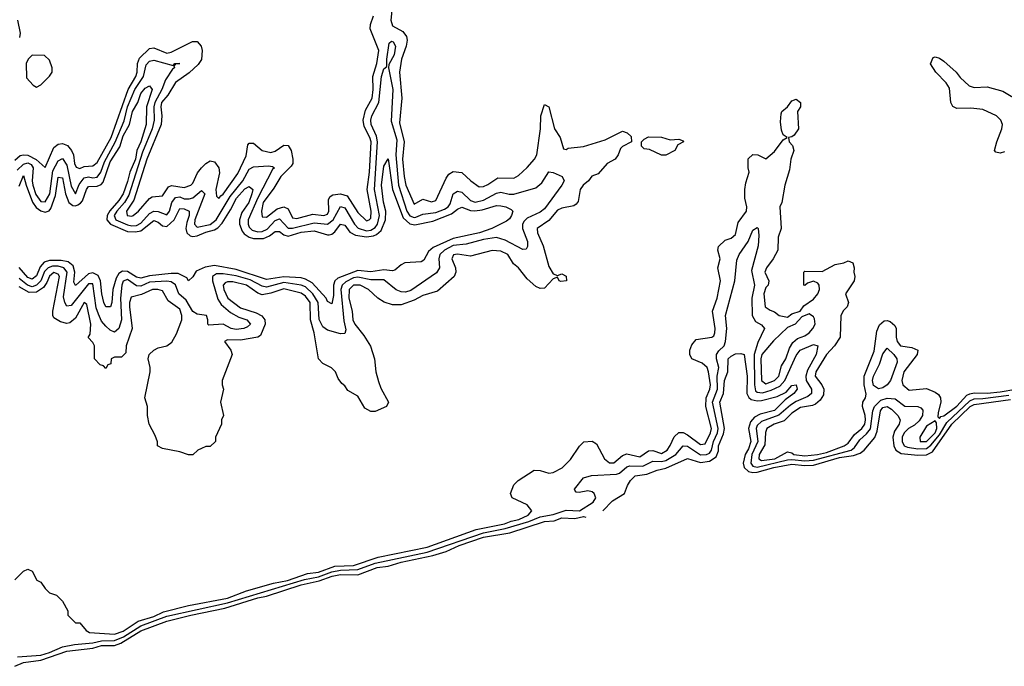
# Model space of a CAD drawing. Header units: inches. Extents: x 2671394 to 2765652, y 830470 to 955458.
# Tile 108 of 256: x 2742273 to 2746809, y 834854 to 837832. Entities that reach past the tile are written whole.
import ezdxf

# ---------------------------------------------------------------- set-up
doc = ezdxf.new("R2010")
doc.units = ezdxf.units.IN
doc.header["$MEASUREMENT"] = 0
doc.layers.add('C7843', color=7, linetype='Continuous')

msp = doc.modelspace()

# ---------------------------------------------------------------- linework, layer by layer
at = {"layer": 'C7843', "color": 2}
for points, elevation in [([(2743988.5, 837890), (2743983.2, 837830), (2743990, 837804.4), (2744037.1, 837777.1), (2744054, 837754), (2744057.6, 837737.6), (2744053.7, 837710), (2744031.4, 837650), (2744022.3, 837590), (2744033.1, 837470), (2744022.7, 837357.2), (2744043.2, 837270), (2744036.9, 837190), (2744043.2, 837110), (2744052.2, 837070), (2744090, 836982.8), (2744130, 837004.9), (2744170, 836994), (2744190, 836998.8), (2744237.4, 837102.6), (2744250, 837120.7), (2744270, 837133), (2744310, 837127.7), (2744350.4, 837090.4), (2744390, 837062.8), (2744410, 837064), (2744430, 837073.4), (2744476.2, 837103.8), (2744550, 837103), (2744570, 837114), (2744610, 837150.7), (2744643.7, 837190), (2744655.1, 837210), (2744672.7, 837330), (2744674, 837390), (2744690, 837442), (2744710.8, 837430), (2744736.3, 837330), (2744762.8, 837290), (2744778, 837238), (2744790, 837234), (2744800.2, 837239.8), (2744870, 837247.3), (2744970, 837278.8), (2745050, 837318), (2745071.6, 837311.6), (2745090, 837294), (2745092, 837270), (2745050, 837248.7), (2745040.7, 837239.3), (2745030.5, 837209.5), (2745016, 837190), (2744978.8, 837170), (2744937.3, 837122.7), (2744908.8, 837111.2), (2744893.4, 837090), (2744868.4, 837070), (2744854.4, 837050), (2744844.9, 836995.1), (2744837.1, 836982.9), (2744825.8, 836974.2), (2744770, 836964.2), (2744750, 836955.1), (2744710, 836907.6), (2744657.3, 836870), (2744658, 836850), (2744684.9, 836790), (2744710, 836694.8), (2744730, 836662), (2744750, 836654), (2744770, 836662), (2744790, 836651.3), (2744791.3, 836628.7), (2744765.6, 836625.6), (2744758, 836630), (2744750, 836646), (2744730, 836638), (2744690, 836595.3), (2744670, 836594), (2744650, 836604), (2744610, 836638), (2744570, 836689.4), (2744548.1, 836708.1), (2744520.9, 836750), (2744490, 836765.6), (2744450, 836769.6), (2744350, 836743.7), (2744290, 836752.8), (2744270.7, 836749.3), (2744263, 836730), (2744280.7, 836690), (2744282, 836670), (2744274, 836650), (2744198, 836582), (2744130, 836561.3), (2744090, 836540.4), (2744030, 836519.5), (2743990, 836518.4), (2743951.5, 836531.5), (2743922.7, 836550), (2743879.5, 836590), (2743841.2, 836610), (2743810, 836609.7), (2743790.3, 836590), (2743788.4, 836550), (2743804.9, 836490), (2743807.9, 836450), (2743816.5, 836430), (2743858.3, 836378.3), (2743888.7, 836328.7), (2743906.7, 836270), (2743914, 836210), (2743925.3, 836165.3), (2743935.9, 836135.9), (2743971.3, 836070), (2743962, 836050), (2743910, 836028), (2743890, 836028), (2743863.1, 836043.1), (2743830, 836098), (2743784.7, 836124.7), (2743770, 836146), (2743756.4, 836156.4), (2743740.2, 836180.2), (2743728, 836210), (2743708.9, 836228.9), (2743670, 836248), (2743648.7, 836270), (2743629.6, 836390), (2743611.9, 836450), (2743610.8, 836530), (2743590, 836558.9), (2743570, 836573.1), (2743490, 836593), (2743430, 836572.4), (2743390, 836565.7), (2743370, 836572.2), (2743318, 836610), (2743254.7, 836625.3), (2743230, 836624.7), (2743219.9, 836620.1), (2743210.4, 836610), (2743213.7, 836590), (2743232.2, 836550), (2743290, 836505.3), (2743361.4, 836481.4), (2743387.9, 836467.9), (2743402.4, 836450), (2743403.1, 836430), (2743382, 836378), (2743370.4, 836369.6), (2743290, 836356.9), (2743230, 836358), (2743216, 836350), (2743246, 836310), (2743251, 836290), (2743206, 836170), (2743204.7, 836150), (2743211, 836130), (2743198, 836070), (2743211.3, 836010), (2743202, 835990), (2743202, 835970), (2743174, 835910), (2743174, 835890), (2743150, 835866), (2743130, 835866), (2743110, 835858), (2743094, 835850), (2743070, 835828), (2743050, 835828), (2743010, 835842), (2742930, 835858), (2742908, 835870), (2742907.3, 835887.3), (2742896.4, 835916.4), (2742868.9, 835968.9), (2742862, 836010), (2742862, 836050), (2742849.2, 836090), (2742874, 836210), (2742874, 836230), (2742864, 836270), (2742869, 836290), (2742890, 836310.5), (2742910, 836320.5), (2742950, 836330.4), (2742973.4, 836346.6), (2742994.9, 836385.1), (2743018.9, 836450), (2743019.7, 836470), (2743010, 836499.3), (2742956.6, 836536.6), (2742930, 836583.7), (2742909.6, 836589.6), (2742884.7, 836590), (2742834, 836566), (2742786.4, 836553.6), (2742778.7, 836530), (2742778.9, 836510), (2742790.4, 836410), (2742763, 836330), (2742762, 836298), (2742742, 836278), (2742710, 836278), (2742694, 836270), (2742692.7, 836247.3), (2742678, 836242), (2742670, 836226), (2742658, 836238), (2742643.1, 836243.1), (2742618, 836270), (2742618, 836330), (2742610, 836346), (2742588, 836368), (2742596.5, 836383.5), (2742600.5, 836430), (2742581.2, 836521.2), (2742570, 836529.2), (2742530, 836457.2), (2742504, 836436), (2742490, 836432.7), (2742460.2, 836440.2), (2742430, 836459), (2742425.1, 836470), (2742426, 836490), (2742455.3, 836650), (2742450, 836659.6), (2742430, 836668), (2742410, 836651.3), (2742398.1, 836621.9), (2742381.7, 836598.3), (2742350, 836577.1), (2742316.3, 836576.3), (2742270, 836602)], 10), ([(2742250, 837184.4), (2742274, 837206), (2742290, 837210.3), (2742310, 837208.4), (2742348.9, 837188.9), (2742390, 837150.8), (2742430, 837243.8), (2742450, 837259.5), (2742470, 837262.6), (2742492.3, 837252.3), (2742511.8, 837230), (2742520.9, 837210), (2742525.5, 837170), (2742532.4, 837152.4), (2742550, 837147), (2742570, 837156.5), (2742610, 837159.5), (2742630, 837174.9), (2742693.6, 837290), (2742772.9, 837510), (2742807.6, 837570), (2742813.5, 837590), (2742815.3, 837630), (2742825.2, 837654.8), (2742870, 837698.7), (2742890, 837702.6), (2742950, 837678), (2742970, 837682.6), (2743068.1, 837731.9), (2743090, 837731.8), (2743108.4, 837710), (2743114, 837690), (2743110.6, 837649.4), (2743094.6, 837625.4), (2743052.7, 837587.3), (2742990, 837542.4), (2742955.3, 837484.7), (2742926.5, 837450), (2742922.2, 837430), (2742927.2, 837390), (2742923.9, 837350), (2742857.7, 837190), (2742799.1, 837000.9), (2742764.9, 836950), (2742767.3, 836930), (2742790, 836926.7), (2742796, 836930), (2742819.5, 836950), (2742870, 837008), (2742883.6, 837016.4), (2742930, 837021), (2742957.5, 837062.5), (2742971.9, 837068.1), (2743030, 837058.9), (2743060.9, 837070), (2743070, 837079.1), (2743092.5, 837127.5), (2743109.6, 837150), (2743130, 837170.5), (2743150, 837181.6), (2743170, 837178), (2743190.3, 837150), (2743193.7, 837126.3), (2743176.4, 837050), (2743179.8, 837019.8), (2743190, 837008), (2743198.7, 837021.3), (2743210, 837028.4), (2743276.9, 837123.1), (2743315.6, 837204.4), (2743323.9, 837256.1), (2743330, 837262.8), (2743350, 837264), (2743390.3, 837230.3), (2743430, 837220.3), (2743450, 837227.2), (2743490, 837254), (2743510, 837253), (2743522.6, 837230), (2743530.4, 837190), (2743530.5, 837170), (2743523.2, 837156.8), (2743476, 837110), (2743444.1, 837055.9), (2743394.9, 836990), (2743386, 836950), (2743390, 836924.7), (2743410, 836922.4), (2743459.5, 836960.5), (2743490, 836970.6), (2743510, 836960.7), (2743530, 836919.1), (2743550, 836917), (2743623.5, 836936.5), (2743674, 836930), (2743690, 836937.1), (2743696.8, 836950), (2743696.1, 837003.9), (2743702.9, 837017.1), (2743715.1, 837024.9), (2743750.3, 837030.4), (2743780.9, 837020.9), (2743830, 836943.8), (2743870, 836905.5), (2743882, 836910), (2743890, 836918), (2743892.3, 836950), (2743872.9, 837050), (2743884.5, 837130), (2743891.4, 837270), (2743886.4, 837290), (2743859.8, 837339.8), (2743854.6, 837370), (2743865.3, 837414.7), (2743896.1, 837470), (2743901.2, 837510), (2743899.8, 837570), (2743918.5, 837630), (2743927.3, 837690), (2743888, 837790), (2743889.6, 837810), (2743902.6, 837850)], 10), ([(2742262.9, 837830), (2742274.6, 837770), (2742272.2, 837750)], 10), ([(2742260.2, 837139.8), (2742290, 837167.2), (2742310, 837172.8), (2742325.1, 837165.1), (2742335.4, 837150), (2742330.8, 837090), (2742332.9, 837070), (2742347.2, 837027.2), (2742370, 836995.3), (2742390, 836992.9), (2742411.7, 837030), (2742424.7, 837135.3), (2742450, 837181.6), (2742470, 837192.7), (2742490, 837162), (2742510, 837066), (2742530, 837030.8), (2742546.5, 837073.5), (2742570, 837103.6), (2742590, 837108.1), (2742610, 837103.5), (2742630, 837107.1), (2742646.2, 837130), (2742662.7, 837177.3), (2742711.8, 837268.2), (2742753.4, 837366.6), (2742769.9, 837430), (2742803.7, 837510), (2742842.9, 837570), (2742855.6, 837624.4), (2742870, 837641.3), (2742890, 837645.3), (2742979, 837621), (2742988, 837630), (2743010.7, 837630), (2742991.1, 837628.9), (2742982, 837618), (2742986, 837610), (2742976.1, 837603.9), (2742944.3, 837555.7), (2742927.3, 837510), (2742895.9, 837450), (2742890.8, 837430), (2742891.8, 837370), (2742882.6, 837330), (2742838.4, 837221.6), (2742775.5, 837024.5), (2742755.5, 836990), (2742720.2, 836950), (2742708.6, 836930), (2742716, 836910), (2742770, 836886.6), (2742790, 836882.3), (2742810, 836884.2), (2742830, 836894.4), (2742870, 836939.6), (2742890, 836950.2), (2742910, 836949.1), (2742950, 836933.7), (2742963.1, 836950), (2742974, 836990), (2742990, 837012.8), (2743010, 837015.8), (2743030, 837007.8), (2743053.3, 837006.7), (2743070, 837012.2), (2743110, 837044.9), (2743124.9, 837030), (2743080.2, 836910), (2743078.3, 836890), (2743090, 836876.5), (2743150.4, 836889.6), (2743178.5, 836910), (2743242.4, 837017.6), (2743300.3, 837090), (2743330, 837144.2), (2743350, 837153.8), (2743418.9, 837158.9), (2743436.7, 837156.7), (2743446, 837150), (2743438, 837142), (2743369.1, 837010.9), (2743325.2, 836910), (2743324.9, 836890), (2743330, 836876.3), (2743343.5, 836863.5), (2743370, 836854.7), (2743390, 836856.5), (2743412, 836868), (2743450, 836907.8), (2743470, 836915.3), (2743510, 836871.3), (2743530, 836871.9), (2743630, 836897.1), (2743690, 836890.2), (2743716.8, 836910), (2743750, 836972), (2743770, 836964.9), (2743814.9, 836890), (2743831.6, 836871.6), (2743870, 836859.4), (2743890, 836862.3), (2743910, 836874.4), (2743921, 836890), (2743929.9, 836930), (2743907, 837050), (2743921.6, 837270), (2743916.2, 837296.2), (2743892.5, 837350), (2743889.8, 837370), (2743894.6, 837390), (2743928, 837450), (2743939.1, 837570), (2743950, 837606), (2743964, 837616), (2743964, 837650), (2743975.3, 837724.7), (2743986.3, 837733.7), (2743994, 837730), (2744004, 837710), (2743998, 837670), (2743973.8, 837626.2), (2743971.8, 837610), (2743992, 837510), (2743984, 837364), (2744010, 837278), (2744005.9, 837210), (2744018.4, 837070), (2744056.3, 836950), (2744070, 836929.3), (2744090, 836921), (2744097.6, 836922.4), (2744130, 836935.8), (2744190, 836944.3), (2744230, 836960.2), (2744246.6, 836970), (2744255.8, 836984.2), (2744270, 837030.6), (2744290, 837043.1), (2744310, 837038), (2744350, 836999.6), (2744371.5, 836991.5), (2744410, 837000.7), (2744470, 837033.1), (2744490, 837037.4), (2744528.1, 837028.1), (2744550, 837029.1), (2744650, 837058), (2744678.8, 837081.2), (2744710, 837130.7), (2744730, 837127.7), (2744771.3, 837110), (2744781, 837090), (2744770.8, 837070), (2744690, 836961.6), (2744670, 836945.1), (2744610, 836918.5), (2744596.3, 836903.7), (2744589.1, 836890), (2744589, 836870), (2744612, 836810), (2744612.8, 836787.2), (2744605.4, 836774.6), (2744590, 836773.2), (2744510, 836816), (2744470, 836829.7), (2744410, 836819.8), (2744330, 836798), (2744270, 836792), (2744229.1, 836770.9), (2744208.9, 836750), (2744203.6, 836730), (2744206.7, 836690), (2744193.7, 836666.3), (2744075, 836585), (2744050, 836578), (2744030, 836579.2), (2744007.8, 836587.8), (2743950, 836633.7), (2743890, 836634.8), (2743830, 836646.9), (2743810, 836642.5), (2743775, 836625), (2743757.6, 836610), (2743752.6, 836590), (2743765.9, 836445.9), (2743775.6, 836404.4), (2743770, 836387), (2743750, 836386), (2743690, 836402), (2743670, 836417.6), (2743651.8, 836451.8), (2743648.2, 836530), (2743623.5, 836570), (2743590, 836602.5), (2743570, 836609.8), (2743490, 836621.4), (2743410, 836600.6), (2743390, 836604.6), (2743333.8, 836633.8), (2743270, 836652.5), (2743210, 836662.3), (2743178.7, 836661.3), (2743161.3, 836650), (2743161.6, 836630), (2743185.2, 836545.2), (2743200.7, 836520.7), (2743243.4, 836483.4), (2743282.5, 836462.5), (2743319.1, 836450), (2743335.5, 836430), (2743322.8, 836417.2), (2743304.7, 836410), (2743270, 836406), (2743246.6, 836410), (2743210, 836429.7), (2743144.5, 836424.5), (2743139, 836430), (2743139.3, 836450), (2743133.2, 836470), (2743090, 836476.3), (2743070, 836487.6), (2743039.7, 836539.7), (2743006.3, 836570), (2742990.6, 836610.5), (2742970, 836625.3), (2742950, 836628.1), (2742870, 836622.7), (2742830, 836605.5), (2742810, 836605.8), (2742770, 836635), (2742750, 836627.3), (2742743.5, 836610), (2742736.8, 836550), (2742741.3, 836450), (2742730, 836409.2), (2742710, 836392.7), (2742690, 836402.7), (2742670, 836420.9), (2742650, 836443.7), (2742635.2, 836475.2), (2742625.4, 836505.4), (2742610, 836615.1), (2742590, 836616), (2742510, 836515.6), (2742490, 836512.3), (2742480.5, 836530), (2742475.1, 836555.1), (2742491.5, 836670), (2742475.4, 836690), (2742450, 836696.5), (2742423.7, 836696.3), (2742403.2, 836690), (2742387, 836673), (2742370, 836629.8), (2742350.6, 836609.5), (2742330, 836602.5), (2742309, 836609), (2742270, 836640.8)], 6), ([(2746810, 837223.7), (2746790, 837217.2), (2746770, 837222), (2746764, 837230), (2746774, 837270), (2746798, 837330), (2746800.5, 837350), (2746793, 837370), (2746772.3, 837390), (2746710, 837417.7), (2746655.1, 837424.9), (2746590, 837422.7), (2746572.1, 837432.1), (2746562.7, 837450), (2746557.2, 837517.2), (2746541, 837541), (2746494, 837590), (2746469.4, 837629.4), (2746482, 837658), (2746490, 837661), (2746510, 837654.8), (2746530, 837640.7), (2746587.3, 837590), (2746605.3, 837565.3), (2746647.4, 837527.4), (2746670, 837520.3), (2746730, 837522.3), (2746802.6, 837502.6), (2746890, 837450.4)], 10), ([(2742270, 837064.7), (2742290, 837114.4), (2742301.7, 837070), (2742331.9, 836991.9), (2742347.9, 836967.9), (2742370, 836952.3), (2742390, 836944.9), (2742407.9, 836952.1), (2742416.8, 836963.2), (2742437.3, 837022.7), (2742450, 837107.3), (2742470, 837104), (2742483.5, 837030), (2742499.1, 836990), (2742516.7, 836976.7), (2742530, 836974.2), (2742541, 836979), (2742553.4, 836986.6), (2742561.5, 836998.5), (2742579.8, 837050), (2742590, 837063.7), (2742630, 837064.9), (2742647.3, 837072.7), (2742656.6, 837083.4), (2742690, 837177), (2742733.6, 837246.4), (2742750, 837297.1), (2742778.7, 837350), (2742792.3, 837410), (2742816.3, 837450), (2742830, 837492.4), (2742850, 837517), (2742870, 837527.7), (2742882.4, 837510), (2742857.2, 837430), (2742855.9, 837350), (2742830.9, 837270), (2742812.6, 837230), (2742805.8, 837190), (2742779.8, 837130), (2742770, 837087), (2742749.1, 837030), (2742730, 836999.7), (2742688, 836952), (2742676.3, 836930), (2742674.2, 836910), (2742690.7, 836890.7), (2742770, 836857.1), (2742805.6, 836854.4), (2742830, 836860.2), (2742890, 836907.4), (2742910, 836900.3), (2742930, 836882.6), (2742950, 836878.9), (2742984.8, 836910), (2743010, 836962.4), (2743030, 836960.9), (2743053.1, 836950), (2743053.8, 836930), (2743042.2, 836897.8), (2743038.6, 836870), (2743043.1, 836850), (2743057.4, 836837.4), (2743070, 836833.4), (2743090, 836836.2), (2743130, 836854.2), (2743170, 836864.7), (2743186, 836874), (2743204.9, 836895.1), (2743243.7, 836956.3), (2743271.1, 837010), (2743310, 837052.8), (2743330, 837063.1), (2743346, 837050), (2743342.7, 837030), (2743327.6, 836990), (2743296.4, 836943.6), (2743285.5, 836910), (2743285.8, 836890), (2743298.1, 836858.1), (2743306.5, 836846.5), (2743330.1, 836830.1), (2743350, 836824.2), (2743395.6, 836824.5), (2743424, 836836), (2743450, 836856.9), (2743470, 836856), (2743490, 836841.7), (2743510, 836835.5), (2743570, 836854.2), (2743630, 836860.2), (2743690, 836840.9), (2743698, 836842), (2743710, 836844.2), (2743724.7, 836855.3), (2743750, 836890.3), (2743770, 836885.5), (2743794.2, 836854.2), (2743819.5, 836839.5), (2743870, 836831.5), (2743903.3, 836836.7), (2743917.2, 836842.9), (2743938.1, 836861.9), (2743958.2, 836910), (2743959.3, 836950), (2743948.8, 836991.2), (2743939.8, 837070), (2743950, 837158), (2743970, 837192), (2743990.2, 837050), (2744039, 836919), (2744070, 836892.1), (2744093, 836887), (2744176.2, 836903.8), (2744262.5, 836937.5), (2744290, 836959.5), (2744310, 836968.4), (2744350, 836953.8), (2744370, 836952.3), (2744403.3, 836956.7), (2744470, 836976.4), (2744490, 836974.4), (2744512, 836970), (2744537.3, 836957.3), (2744544.7, 836950), (2744538.8, 836930), (2744530, 836915.3), (2744515.9, 836904.1), (2744447.3, 836870), (2744390.8, 836850), (2744270, 836824.8), (2744177.8, 836782.2), (2744155.6, 836764.4), (2744134.7, 836725.3), (2744122.4, 836717.6), (2744047.4, 836712.6), (2744030, 836703.7), (2744001.1, 836678.9), (2743990, 836675.6), (2743950, 836679.8), (2743890, 836671.1), (2743830, 836677.2), (2743738, 836642), (2743724.9, 836630), (2743718, 836610), (2743718.5, 836561.5), (2743710, 836524), (2743690, 836534), (2743684.2, 836550), (2743620.4, 836620.4), (2743590, 836637.6), (2743570, 836642.8), (2743490, 836648.4), (2743410, 836636), (2743270, 836681.6), (2743170, 836699.7), (2743126.9, 836693.1), (2743086.4, 836673.6), (2743070, 836648), (2743050, 836629), (2743043.1, 836643.1), (2743002.9, 836662.9), (2742970, 836663.9), (2742870, 836652.1), (2742830, 836642.4), (2742810, 836646.4), (2742770, 836673.1), (2742746.5, 836673.5), (2742730, 836663), (2742717.8, 836642.2), (2742701.7, 836590), (2742696.5, 836530), (2742690.4, 836510), (2742670, 836509.6), (2742660.5, 836530), (2742651.6, 836570), (2742644.5, 836630), (2742633.5, 836653.5), (2742610, 836666.4), (2742590, 836661.5), (2742530, 836607.3), (2742522.6, 836622.6), (2742527, 836670), (2742518.9, 836698.9), (2742496.6, 836716.6), (2742462.9, 836722.9), (2742410, 836722.6), (2742384.6, 836715.4), (2742366.4, 836693.6), (2742350, 836651.8), (2742330, 836636.4), (2742310, 836645.1), (2742270, 836691.3)], 2), ([(2742250, 835252), (2742290, 835292), (2742310, 835302), (2742330, 835292), (2742351.6, 835251.6), (2742370, 835242), (2742390, 835212), (2742410, 835192), (2742442, 835182), (2742470, 835154), (2742494, 835110), (2742494, 835090), (2742530, 835054), (2742550, 835054), (2742579.6, 835019.6), (2742594, 835010), (2742710, 835002.8), (2742750, 835015.6), (2742818.1, 835061.9), (2742890, 835083.9), (2742934.8, 835105.2), (2743050, 835134.7), (2743230, 835168.4), (2743318.3, 835201.7), (2743442.4, 835237.6), (2743507, 835250), (2743598.7, 835281.3), (2743650, 835287.9), (2743724.5, 835315.5), (2743810, 835318.6), (2743923.9, 835356.1), (2744150, 835403.1), (2744375.9, 835484.1), (2744506, 835510), (2744537.3, 835522.7), (2744571.8, 835530), (2744615.6, 835550), (2744632.3, 835570), (2744610, 835597.2), (2744542, 835630), (2744534, 835650), (2744549.3, 835690.7), (2744568.7, 835710), (2744642.7, 835757.3), (2744670, 835756.3), (2744710, 835743.8), (2744730, 835746.4), (2744772.3, 835767.8), (2744810, 835807.3), (2744851.5, 835868.5), (2744872.3, 835887.7), (2744910, 835891), (2744930, 835878.8), (2744967.7, 835810), (2744990.7, 835790.7), (2745010, 835790.7), (2745050, 835825.5), (2745070, 835833), (2745130, 835819.5), (2745170, 835846.7), (2745190, 835848.8), (2745230, 835834.9), (2745255.6, 835850), (2745270, 835870.7), (2745288.3, 835911.7), (2745310, 835930.5), (2745330, 835930.4), (2745350, 835920.3), (2745410, 835875.5), (2745430, 835878.8), (2745454.8, 835930), (2745459.3, 835950), (2745433.6, 836050), (2745436.1, 836090), (2745452.9, 836130), (2745454.8, 836150), (2745445.6, 836210), (2745439.3, 836230), (2745417.2, 836250), (2745369.2, 836270), (2745360.7, 836290), (2745360.7, 836310), (2745370, 836334.8), (2745390, 836358.8), (2745462, 836370), (2745470, 836376), (2745475.6, 836390), (2745476.9, 836410), (2745465.1, 836490), (2745486.6, 836550), (2745502, 836630), (2745488.7, 836690), (2745499.3, 836730), (2745489, 836770), (2745492.1, 836787.9), (2745522.7, 836817.3), (2745550, 836826), (2745570, 836842.8), (2745582.4, 836897.6), (2745620.5, 836950), (2745622.4, 836970), (2745614, 837010), (2745614, 837050), (2745618.6, 837081.4), (2745634, 837130), (2745628.7, 837150), (2745629.3, 837190.7), (2745650, 837211), (2745674, 837210), (2745710, 837192), (2745750, 837224.7), (2745790, 837278), (2745808, 837290), (2745790, 837302), (2745782.7, 837322.7), (2745778.4, 837361.6), (2745780.9, 837399.1), (2745784, 837410), (2745810, 837431), (2745830, 837458.8), (2745850, 837466), (2745870.6, 837450), (2745870.7, 837430), (2745856, 837410), (2745860.4, 837330), (2745840.4, 837299.6), (2745830, 837292.3), (2745814, 837290), (2745818, 837270), (2745833, 837253), (2745839.1, 837230), (2745825.5, 837190), (2745819.1, 837140.9), (2745797.1, 837070), (2745784, 836990), (2745774.8, 836970), (2745781, 836870), (2745767.7, 836830), (2745764.9, 836770), (2745744, 836730), (2745714, 836690), (2745706, 836670), (2745724, 836630), (2745720.7, 836610), (2745710, 836599.3), (2745700.4, 836570), (2745707.7, 836510), (2745730, 836494), (2745750, 836487.3), (2745772, 836470), (2745810, 836462.8), (2745830, 836477.3), (2745868, 836490), (2745885.6, 836514.4), (2745930, 836544.7), (2745949.2, 836570), (2745957.2, 836590), (2745955.3, 836610), (2745950, 836618), (2745930, 836628), (2745902, 836618), (2745890, 836608), (2745886, 836610), (2745886, 836670), (2745890, 836674), (2745970, 836672), (2746030, 836704.7), (2746070, 836712), (2746090, 836722), (2746111.6, 836711.6), (2746118, 836690), (2746116, 836670), (2746121, 836650), (2746118, 836630), (2746078, 836570), (2746091, 836530), (2746084.7, 836510), (2746067.7, 836492.3), (2746056.3, 836470), (2746052.4, 836370), (2746026.7, 836330), (2745990.4, 836290), (2745940.3, 836210), (2745937, 836190), (2745968.8, 836150), (2745977.4, 836130), (2745975.2, 836104.8), (2745960.4, 836079.6), (2745939.2, 836060.8), (2745925.4, 836054.6), (2745870, 836046), (2745830, 836019.7), (2745795.2, 835984.7), (2745748.2, 835970), (2745715.5, 835950), (2745709.1, 835930.9), (2745706.1, 835873.9), (2745680.2, 835830), (2745677.6, 835810), (2745690, 835802), (2745752, 835810), (2745810, 835842), (2745830, 835838), (2745839.1, 835830), (2745890, 835824.2), (2745948.7, 835830), (2745990, 835839.3), (2746071.8, 835870), (2746090, 835881.7), (2746118.2, 835921.8), (2746152.4, 835950), (2746166.6, 835970), (2746169.7, 835990), (2746168, 836010), (2746155.1, 836050), (2746157.2, 836070), (2746169.3, 836090.7), (2746172.3, 836107.7), (2746163, 836150), (2746163, 836190), (2746210, 836306), (2746221.7, 836398.3), (2746233.8, 836426.2), (2746255.5, 836444.5), (2746270, 836447.3), (2746282.5, 836442.5), (2746304.1, 836424.1), (2746310.6, 836410), (2746310.4, 836370), (2746315.8, 836350), (2746330, 836330.5), (2746383, 836323), (2746410.8, 836310), (2746407.3, 836290), (2746346.7, 836210), (2746337.3, 836170), (2746342, 836150), (2746370, 836126), (2746450, 836134), (2746490, 836117.1), (2746505.7, 836105.7), (2746514.9, 836090), (2746516.4, 836070), (2746503.7, 836023.7), (2746503, 836003), (2746510, 835996), (2746515.9, 836004.1), (2746530, 836007.2), (2746590, 836051.7), (2746636.8, 836103.2), (2746650, 836109.3), (2746670, 836114.2), (2746730, 836112.2), (2746790, 836118.4), (2746862.7, 836130)], 10), ([(2742262.3, 834897.7), (2742370, 834906.1), (2742410, 834917.8), (2742470, 834943.5), (2742525.6, 834954.4), (2742610, 834962.9), (2742650, 834972.1), (2742710, 834972.5), (2742750.6, 834989.4), (2742830, 835040.9), (2742950, 835085.4), (2743230, 835146.2), (2743585.4, 835254.6), (2743650, 835266.4), (2743710, 835289.1), (2743750, 835296.6), (2743830, 835299.6), (2743910, 835328.6), (2744150, 835380.6), (2744410, 835469.6), (2744510, 835488.3), (2744618.3, 835521.7), (2744670, 835543), (2744730, 835553.4), (2744790, 835574), (2744852.3, 835570), (2744914, 835610), (2744927, 835630), (2744919.3, 835650), (2744910, 835657), (2744890, 835661.6), (2744850, 835654), (2744836.4, 835656.4), (2744830, 835666), (2744828.7, 835670), (2744870, 835722.8), (2744906.3, 835733.7), (2745021.6, 835738.4), (2745036.2, 835743.8), (2745070, 835772.8), (2745083, 835777), (2745143.6, 835776.4), (2745190, 835798.6), (2745230, 835797.3), (2745250, 835801.3), (2745295.4, 835830), (2745330, 835870.3), (2745350, 835867.8), (2745410, 835828.6), (2745437.6, 835830), (2745450, 835836.5), (2745460.7, 835850), (2745469.1, 835890), (2745487.1, 835930), (2745490.5, 835950), (2745464.3, 836070), (2745487, 836130), (2745485.8, 836190), (2745493.5, 836230), (2745482.7, 836270), (2745483.5, 836290), (2745493.1, 836306.9), (2745517.6, 836330), (2745524.7, 836350), (2745531.1, 836410), (2745524, 836470), (2745568, 836630), (2745575.9, 836724.1), (2745587, 836750), (2745629.6, 836810), (2745650, 836862), (2745670, 836874.8), (2745674.8, 836870), (2745678, 836838), (2745674.4, 836790), (2745643.7, 836676.3), (2745658.3, 836610), (2745645.2, 836550), (2745647.7, 836470), (2745662.2, 836442.2), (2745690, 836427.3), (2745704.9, 836410), (2745674.1, 836345.9), (2745657.1, 836290), (2745657.3, 836150), (2745663, 836123), (2745670, 836116.1), (2745694.3, 836114.3), (2745734.6, 836125.4), (2745775.3, 836144.7), (2745797.7, 836170), (2745850, 836285.5), (2745868.2, 836310), (2745930, 836335.5), (2745950.5, 836330.5), (2745942.3, 836290), (2745901.9, 836218.1), (2745894, 836190), (2745895.5, 836170), (2745921.3, 836130), (2745921.3, 836110), (2745903.5, 836096.5), (2745850, 836073.2), (2745823.5, 836056.5), (2745770, 836010.6), (2745690, 835981.1), (2745670, 835962.9), (2745665.4, 835950), (2745673.9, 835890), (2745646.1, 835830), (2745640.6, 835790), (2745650, 835776.5), (2745670, 835771.6), (2745810, 835804.8), (2745830, 835807), (2745890, 835799.9), (2745930, 835803.1), (2746103, 835850), (2746118.4, 835861.6), (2746143.3, 835896.7), (2746174.8, 835925.2), (2746192, 835948), (2746202.9, 836030), (2746210.7, 836050), (2746240.6, 836079.4), (2746270, 836089.4), (2746305.8, 836085.8), (2746350, 836051.7), (2746410.3, 836050.3), (2746424.9, 836044.9), (2746434, 836034), (2746431.8, 836010), (2746416, 835984), (2746395.1, 835965), (2746367, 835950), (2746346.9, 835930), (2746338.2, 835910), (2746338.2, 835890), (2746347.4, 835870), (2746362.8, 835862.8), (2746410, 835855.8), (2746450, 835856.6), (2746470, 835872.4), (2746510, 835920.5), (2746543.7, 835976.3), (2746650, 836077.3), (2746670, 836086.5), (2746710, 836087), (2746830, 836102.6)], 6), ([(2744959.7, 835570), (2745003.4, 835616.6), (2745059.5, 835650), (2745072.5, 835687.5), (2745086.6, 835710), (2745108.7, 835731.3), (2745161.5, 835738.6), (2745210, 835757.4), (2745250, 835766.4), (2745350, 835811.7), (2745410, 835792.3), (2745450, 835799.7), (2745481.8, 835818.2), (2745492.9, 835847.1), (2745492.9, 835870), (2745515.6, 835924.5), (2745520.3, 835950), (2745497.7, 836070), (2745515.1, 836110), (2745520.4, 836170), (2745535.6, 836210), (2745537, 836270), (2745550, 836283), (2745570, 836293.1), (2745594.6, 836294.6), (2745610.4, 836290), (2745624.9, 836190), (2745622.3, 836110), (2745632, 836092.1), (2745642.9, 836082.9), (2745670, 836076.1), (2745690, 836078.5), (2745762.6, 836097.4), (2745803.3, 836116.7), (2745830, 836146.8), (2745850, 836150.8), (2745854.4, 836130), (2745839.1, 836110), (2745799.3, 836080.7), (2745750, 836033), (2745684.1, 836015.9), (2745658.3, 836001.7), (2745640.3, 835979.7), (2745631.1, 835950), (2745641.2, 835890), (2745630, 835855.6), (2745615, 835830), (2745606.3, 835790), (2745611.2, 835770), (2745630.8, 835750.8), (2745650, 835746), (2745670, 835748.5), (2745747.3, 835770), (2745830, 835785.5), (2745890, 835778.7), (2745930, 835781.1), (2746050, 835815.1), (2746114.3, 835825.7), (2746144.6, 835835.4), (2746163.6, 835850), (2746212, 835908), (2746222.7, 835937.3), (2746239.1, 836030), (2746250, 836046.4), (2746270, 836051.4), (2746290, 836038.4), (2746318.4, 836010), (2746328.5, 835990), (2746324.2, 835970), (2746303.2, 835936.8), (2746295.2, 835910), (2746300.2, 835870), (2746309.4, 835849.4), (2746334.4, 835834.4), (2746410, 835826.6), (2746450, 835827.6), (2746477.9, 835842.1), (2746567.7, 835970), (2746651.1, 836050), (2746670, 836060.2), (2746836.9, 836083.1)], 2), ([(2742250, 834854.3), (2742290, 834871.5), (2742370, 834882.4), (2742490, 834923.5), (2742610, 834937.5), (2742650, 834950.1), (2742710, 834950.6), (2742739, 834961), (2742830, 835018.3), (2742950, 835062.3), (2743060.9, 835090), (2743218.4, 835121.6), (2743370, 835169.3), (2743410, 835177), (2743569.9, 835230.1), (2743652.9, 835247.1), (2743712, 835270), (2743750, 835277.1), (2743830, 835276.1), (2743919.3, 835310), (2743970, 835315.5), (2744030, 835333.2), (2744175.4, 835364.6), (2744237.4, 835382.6), (2744297.6, 835410), (2744410, 835448.6), (2744530.9, 835469.1), (2744690, 835520.9), (2744735.3, 835524.7), (2744770, 835537.7), (2744830, 835535), (2744870, 835543.6), (2744880.9, 835540.9)], 2)]:
    msp.add_lwpolyline(points, dxfattribs=dict(at, elevation=elevation))
for points, elevation in [([(2742330, 837668), (2742312, 837650), (2742302, 837630), (2742303.6, 837563.6), (2742334, 837530), (2742350, 837522), (2742370, 837532), (2742410, 837572), (2742422, 837590), (2742422, 837610), (2742410, 837646), (2742387.3, 837667.3)], 14), ([(2745270, 837278), (2745310, 837282), (2745330, 837274), (2745331, 837269), (2745304.7, 837255.3), (2745290.7, 837229.3), (2745250, 837208.7), (2745230, 837208), (2745174.6, 837234.6), (2745150, 837238), (2745138, 837250), (2745138, 837270), (2745150, 837282), (2745170, 837292), (2745228.9, 837291.1)], 10), ([(2745910, 836478), (2745876.8, 836463.2), (2745846, 836430), (2745810, 836415.1), (2745746.3, 836353.7), (2745692, 836290), (2745686.7, 836270), (2745690.4, 836170.4), (2745710, 836155.8), (2745730, 836162.8), (2745750, 836170.4), (2745769.6, 836190), (2745782.4, 836237.6), (2745802, 836270), (2745820, 836320), (2745835.1, 836345), (2745856.4, 836363.6), (2745890, 836376.4), (2745909.4, 836390), (2745927.3, 836410), (2745936.9, 836430), (2745935.1, 836455.1), (2745930, 836464)], 10), ([(2746230, 836132.8), (2746206.9, 836146.9), (2746202.3, 836170), (2746206, 836190), (2746234, 836246), (2746250, 836294), (2746270, 836319.1), (2746300.3, 836290), (2746314, 836270), (2746314.9, 836254.9), (2746284.2, 836170), (2746270, 836149.8), (2746250, 836136.5)], 6), ([(2746490, 835984), (2746450, 835960.5), (2746419.1, 835910), (2746421, 835890), (2746450, 835889.3), (2746491.2, 835930), (2746498.2, 835950), (2746496.2, 835976.2)], 10)]:
    msp.add_lwpolyline(points, close=True, dxfattribs=dict(at, elevation=elevation))

doc.saveas('drawing.dxf')
